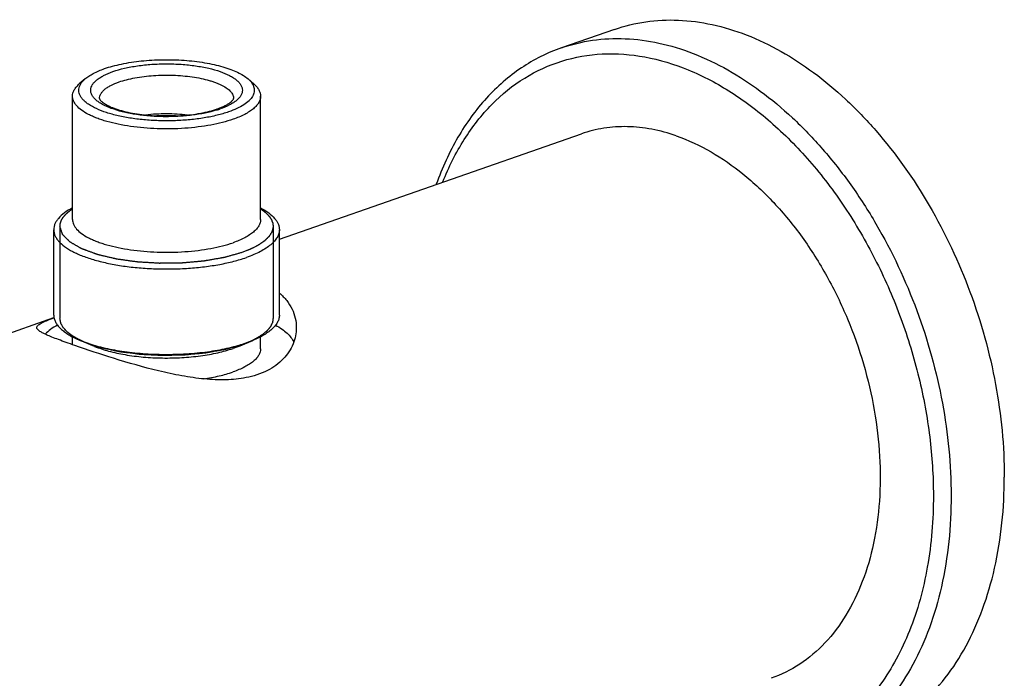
# Model space of a CAD drawing. Header units: millimetres. Extents: x 29 to 330, y 135 to 334.
# Tile 5 of 7: x 87 to 165, y 168 to 221. Entities that reach past the tile are written whole.
import ezdxf

# ---------------------------------------------------------------- set-up
doc = ezdxf.new("R2010")
doc.units = ezdxf.units.MM
doc.header["$LTSCALE"] = 32.67
doc.layers.get('0').update_dxf_attribs({"linetype": 'CONTINUOUS'})
doc.layers.add('ACHSEN', color=7, linetype='CONTINUOUS')

msp = doc.modelspace()

# ---------------------------------------------------------------- linework, layer by layer
at = {"color": 7, "linetype": 'Continuous'}
for p, q in [((91.802, 216.311), (91.338, 215.908)), ((104.798, 216.311), (105.262, 215.908)), ((89.8, 204.553), (89.8, 197.199)), ((106.8, 204.553), (106.8, 197.199))]:
    msp.add_line(p, q, dxfattribs=at)
at = {"color": 9, "linetype": 'Continuous'}
msp.add_line((103.65, 214.748), (103.65, 214.748), dxfattribs=at)
for centre, radius, start, end in [((99.883, 221.691), 8.232, 287.16852, 287.59756), ((100.07, 221.109), 7.621, 287.57662, 289.20947)]:
    msp.add_arc(centre, radius, start, end, dxfattribs=at)
at = {"color": 7, "linetype": 'Continuous'}
msp.add_arc((100.311, 219.764), 6.191, 289.20586, 291.21412, dxfattribs=at)
at = {"color": 9, "linetype": 'Continuous'}
for points, knots in [([(129.791, 218.785), (130.596, 219.066), (132.284, 219.475), (134.922, 219.597), (137.632, 219.233), (141.375, 218.083), (144.982, 215.998), (148.296, 213.219), (150.707, 210.708), (152.936, 207.867), (155.64, 203.667), (158.347, 197.896), (160.381, 190.571), (160.879, 185.535), (160.879, 183.063)], [0, 0, 0, 0, 0.047623, 0.096219, 0.146647, 0.199562, 0.314031, 0.375986, 0.440777, 0.50804, 0.577297, 0.719339, 0.861966, 1, 1, 1, 1]), ([(120.338, 208.087), (120.805, 209.267), (121.902, 211.479), (124.108, 214.322), (126.765, 216.48), (129.796, 217.87), (133.095, 218.439), (136.548, 218.176), (140.047, 217.105), (143.496, 215.269), (146.804, 212.728), (149.884, 209.556), (152.653, 205.841), (155.034, 201.688), (156.963, 197.213), (158.384, 192.54), (159.258, 187.803), (159.464, 184.626), (159.464, 183.063)], [0, 0, 0, 0, 0.058132, 0.112376, 0.163654, 0.213417, 0.263424, 0.315382, 0.370615, 0.429891, 0.493423, 0.560943, 0.631813, 0.705121, 0.779776, 0.854593, 0.928376, 1, 1, 1, 1]), ([(102.313, 213.826), (102.004, 213.73), (101.343, 213.567), (100.298, 213.4), (99.18, 213.305), (98.03, 213.284), (96.889, 213.34), (95.801, 213.469), (94.803, 213.668), (93.931, 213.927), (93.307, 214.198), (92.902, 214.444), (92.663, 214.629), (92.475, 214.821), (92.341, 215.021), (92.261, 215.227), (92.241, 215.437), (92.28, 215.646), (92.377, 215.85), (92.529, 216.048), (92.733, 216.238), (92.988, 216.42), (93.412, 216.661), (93.769, 216.807), (94.022, 216.895)], [0, 0, 0, 0, 0.07302, 0.153401, 0.238684, 0.326138, 0.412925, 0.496244, 0.573476, 0.642346, 0.701137, 0.726477, 0.749099, 0.769158, 0.786986, 0.803156, 0.818493, 0.83399, 0.850603, 0.869082, 0.889917, 0.91338, 0.939574, 1, 1, 1, 1]), ([(94.022, 216.895), (94.322, 217), (94.971, 217.181), (96.008, 217.37), (97.131, 217.487), (98.299, 217.526), (99.467, 217.487), (100.591, 217.37), (101.628, 217.181), (102.54, 216.926), (103.198, 216.657), (103.628, 216.41), (103.884, 216.224), (104.088, 216.029), (104.237, 215.827), (104.329, 215.618), (104.36, 215.404), (104.329, 215.19), (104.237, 214.981), (104.088, 214.778), (103.884, 214.584), (103.628, 214.398), (103.198, 214.151), (102.835, 214.002), (102.578, 213.913)], [0, 0, 0, 0, 0.070263, 0.148677, 0.232802, 0.319859, 0.406917, 0.491046, 0.569478, 0.639772, 0.70003, 0.726058, 0.749302, 0.769886, 0.788108, 0.804508, 0.819895, 0.835284, 0.851685, 0.86991, 0.890495, 0.913741, 0.939764, 1, 1, 1, 1]), ([(92.95, 214.748), (92.95, 214.809), (92.968, 214.937), (93.05, 215.122), (93.181, 215.301), (93.361, 215.473), (93.588, 215.638), (93.968, 215.856), (94.289, 215.987), (94.517, 216.067)], [0, 0, 0, 0, 0.085442, 0.176504, 0.277694, 0.391989, 0.521053, 0.665546, 1, 1, 1, 1]), ([(94.517, 216.067), (94.712, 216.135), (95.13, 216.258), (96.04, 216.457), (97.28, 216.605), (98.56, 216.626), (99.592, 216.564), (100.335, 216.48), (101.035, 216.358), (101.581, 216.226), (101.984, 216.102), (102.259, 216.005), (102.513, 215.9), (102.809, 215.758), (103.123, 215.57), (103.416, 215.316), (103.578, 215.079), (103.64, 214.888), (103.65, 214.794), (103.65, 214.748)], [0, 0, 0, 0, 0.063252, 0.132475, 0.283926, 0.443389, 0.522388, 0.598885, 0.671467, 0.738846, 0.770239, 0.799937, 0.827844, 0.853889, 0.90021, 0.939035, 0.971415, 0.985974, 1, 1, 1, 1]), ([(159.464, 183.063), (159.464, 181.157), (159.175, 177.479), (157.991, 173.108), (156.567, 170.038), (155.311, 168.021), (153.859, 166.264), (152.226, 164.79), (150.432, 163.618), (148.499, 162.764), (146.451, 162.239), (144.315, 162.05), (142.118, 162.198), (139.083, 162.853), (136.887, 163.825), (135.49, 164.63)], [0, 0, 0, 0, 0.150359, 0.289449, 0.354561, 0.416767, 0.476352, 0.53377, 0.589637, 0.6447, 0.699772, 0.755668, 0.813131, 0.872774, 1, 1, 1, 1]), ([(160.879, 183.063), (160.879, 180.625), (160.53, 177.03), (159.234, 172.56), (157.923, 169.607), (156.272, 167.032), (154.305, 164.884), (152.058, 163.208), (150.392, 162.426), (149.54, 162.129)], [0, 0, 0, 0, 0.288735, 0.423047, 0.550029, 0.669985, 0.783835, 0.893136, 1, 1, 1, 1])]:
    msp.add_open_spline(points, degree=3, knots=knots, dxfattribs=at)
at = {"color": 7, "linetype": 'Continuous'}
for points, knots in [([(129.791, 218.785), (129.23, 218.59), (128.129, 218.124), (126.571, 217.213), (125.119, 216.098), (123.316, 214.333), (121.382, 211.644), (120.277, 209.2), (119.816, 207.905)], [0, 0, 0, 0, 0.1168, 0.234493, 0.353936, 0.475908, 0.729667, 1, 1, 1, 1]), ([(93.35, 217.129), (93.563, 217.204), (94.013, 217.341), (94.989, 217.571), (96.32, 217.769), (97.992, 217.866), (99.682, 217.82), (101.053, 217.664), (102.077, 217.465), (102.771, 217.289), (103.398, 217.085), (103.948, 216.856), (104.414, 216.605), (104.682, 216.412), (104.798, 216.311)], [0, 0, 0, 0, 0.057368, 0.119448, 0.254672, 0.398926, 0.54459, 0.683932, 0.748969, 0.809815, 0.865784, 0.916327, 0.961092, 1, 1, 1, 1]), ([(91.802, 216.312), (91.895, 216.393), (92.107, 216.55), (92.614, 216.846), (93.044, 217.023), (93.35, 217.129)], [0, 0, 0, 0, 0.210891, 0.448046, 1, 1, 1, 1]), ([(103.249, 213.679), (102.949, 213.574), (102.305, 213.389), (101.279, 213.183), (100.167, 213.04), (99, 212.964), (97.814, 212.958), (96.642, 213.021), (95.517, 213.152), (94.473, 213.347), (93.539, 213.599), (92.74, 213.902), (92.18, 214.203), (91.826, 214.468), (91.621, 214.664), (91.463, 214.866), (91.355, 215.075), (91.299, 215.287), (91.296, 215.502), (91.348, 215.715), (91.451, 215.923), (91.604, 216.126), (91.732, 216.25), (91.802, 216.312)], [0, 0, 0, 0, 0.068407, 0.144014, 0.225072, 0.309574, 0.395374, 0.480274, 0.562112, 0.638851, 0.708683, 0.770143, 0.822286, 0.844813, 0.865072, 0.883279, 0.899806, 0.9152, 0.93017, 0.945496, 0.961896, 0.979935, 1, 1, 1, 1]), ([(104.798, 216.311), (104.913, 216.211), (105.11, 216.005), (105.267, 215.692), (105.305, 215.445), (105.294, 215.264), (105.246, 215.084), (105.159, 214.906), (105.036, 214.733), (104.815, 214.496), (104.444, 214.217), (103.893, 213.923), (103.476, 213.757), (103.249, 213.679)], [0, 0, 0, 0, 0.117784, 0.21731, 0.263442, 0.309178, 0.356246, 0.406208, 0.460324, 0.519509, 0.655111, 0.815412, 1, 1, 1, 1]), ([(90.8, 214.935), (90.8, 215.019), (90.824, 215.192), (90.931, 215.444), (91.105, 215.688), (91.254, 215.835), (91.338, 215.908)], [0, 0, 0, 0, 0.219381, 0.452393, 0.710097, 1, 1, 1, 1]), ([(105.262, 215.908), (105.345, 215.835), (105.494, 215.688), (105.668, 215.444), (105.775, 215.192), (105.8, 215.019), (105.8, 214.935)], [0, 0, 0, 0, 0.289883, 0.547587, 0.780609, 1, 1, 1, 1]), ([(103.603, 213.087), (103.328, 212.991), (102.744, 212.818), (101.815, 212.616), (100.812, 212.462), (99.388, 212.326), (97.933, 212.302), (96.488, 212.389), (95.446, 212.508), (94.465, 212.678), (93.699, 212.863), (93.135, 213.037), (92.749, 213.174), (92.448, 213.298), (92.223, 213.402), (91.925, 213.551), (91.538, 213.783), (91.181, 214.093), (90.98, 214.354), (90.877, 214.545), (90.814, 214.739), (90.8, 214.871), (90.8, 214.935)], [0, 0, 0, 0, 0.063266, 0.132495, 0.206514, 0.28399, 0.443421, 0.522404, 0.598884, 0.671449, 0.738812, 0.770196, 0.799886, 0.827787, 0.841044, 0.853828, 0.900136, 0.93895, 0.955867, 0.971421, 0.985976, 1, 1, 1, 1]), ([(92.95, 214.748), (92.95, 214.735), (92.961, 214.705), (92.992, 214.651), (93.05, 214.579), (93.142, 214.49), (93.269, 214.389), (93.433, 214.283), (93.711, 214.13), (94.136, 213.95), (94.726, 213.762), (95.404, 213.602), (96.424, 213.429), (97.783, 213.32), (99.422, 213.35), (100.745, 213.508), (101.708, 213.718), (102.144, 213.847), (102.347, 213.918)], [0, 0, 0, 0, 0.003828, 0.009703, 0.019019, 0.032072, 0.048735, 0.068707, 0.091739, 0.146015, 0.209793, 0.281406, 0.359211, 0.526641, 0.698441, 0.860714, 0.934064, 1, 1, 1, 1]), ([(102.551, 213.993), (102.743, 214.068), (103.009, 214.186), (103.311, 214.374), (103.491, 214.515), (103.603, 214.636), (103.65, 214.728), (103.65, 214.748)], [0, 0, 0, 0, 0.454937, 0.636308, 0.782405, 0.956976, 1, 1, 1, 1]), ([(105.8, 214.935), (105.8, 214.849), (105.774, 214.67), (105.66, 214.411), (105.475, 214.16), (105.223, 213.919), (104.905, 213.688), (104.372, 213.382), (103.922, 213.198), (103.603, 213.087)], [0, 0, 0, 0, 0.085428, 0.176476, 0.277646, 0.391929, 0.520972, 0.665468, 1, 1, 1, 1]), ([(99.972, 213.426), (99.418, 213.49), (98.301, 213.549), (97.185, 213.49), (96.63, 213.427)], [0, 0, 0, 0, 0.499977, 1, 1, 1, 1]), ([(97.365, 213.367), (97.401, 213.369), (97.456, 213.372), (97.529, 213.376), (97.575, 213.379), (97.612, 213.381), (97.635, 213.382), (97.653, 213.383), (97.672, 213.384), (97.706, 213.385), (97.755, 213.387), (97.814, 213.389), (97.872, 213.391), (97.921, 213.392), (97.96, 213.394), (98, 213.394), (98.068, 213.395), (98.147, 213.396), (98.225, 213.397), (98.284, 213.398), (98.343, 213.397), (98.421, 213.396), (98.5, 213.396), (98.569, 213.395), (98.608, 213.394), (98.666, 213.392), (98.735, 213.39), (98.813, 213.388), (98.862, 213.386), (98.896, 213.385), (98.916, 213.384), (98.936, 213.383), (98.962, 213.382), (99.022, 213.379), (99.114, 213.374), (99.195, 213.369), (99.235, 213.367)], [0, 0, 0, 0, 0.0625, 0.09375, 0.125, 0.140625, 0.15625, 0.164062, 0.171875, 0.1875, 0.21875, 0.25, 0.28125, 0.3125, 0.328125, 0.34375, 0.375, 0.4375, 0.46875, 0.5, 0.53125, 0.5625, 0.625, 0.65625, 0.671875, 0.6875, 0.75, 0.78125, 0.8125, 0.828125, 0.835938, 0.84375, 0.859375, 0.875, 0.9375, 1, 1, 1, 1]), ([(89.8, 204.522), (89.803, 204.551), (89.806, 204.596), (89.811, 204.648), (89.813, 204.678), (89.815, 204.7), (89.817, 204.722), (89.819, 204.739), (89.82, 204.75), (89.82, 204.755), (89.82, 204.758), (89.821, 204.762), (89.824, 204.769), (89.827, 204.779), (89.832, 204.794), (89.838, 204.813), (89.848, 204.844), (89.86, 204.883), (89.872, 204.921), (89.882, 204.952), (89.889, 204.971), (89.894, 204.987), (89.897, 204.996), (89.899, 205.003), (89.9, 205.007), (89.903, 205.011), (89.905, 205.016), (89.912, 205.027), (89.921, 205.044), (89.934, 205.067), (89.947, 205.09), (89.965, 205.12), (89.982, 205.151), (89.999, 205.181), (90.01, 205.2), (90.019, 205.215), (90.025, 205.227), (90.03, 205.236), (90.035, 205.244), (90.038, 205.249), (90.043, 205.255), (90.049, 205.262), (90.056, 205.272), (90.066, 205.283), (90.078, 205.298), (90.093, 205.317), (90.118, 205.346), (90.142, 205.376), (90.167, 205.406), (90.185, 205.428), (90.204, 205.451), (90.217, 205.467), (90.227, 205.479), (90.23, 205.483), (90.233, 205.487), (90.237, 205.491), (90.244, 205.497), (90.254, 205.506), (90.27, 205.521), (90.29, 205.539), (90.321, 205.568), (90.361, 205.604), (90.4, 205.64), (90.432, 205.669), (90.452, 205.687), (90.467, 205.702), (90.477, 205.711), (90.484, 205.717), (90.488, 205.721), (90.493, 205.724), (90.499, 205.729), (90.514, 205.739), (90.536, 205.755), (90.565, 205.777), (90.594, 205.798), (90.633, 205.826), (90.702, 205.876), (90.76, 205.918), (90.799, 205.947)], [0, 0, 0, 0, 0.0625, 0.09375, 0.109375, 0.125, 0.140625, 0.15625, 0.160156, 0.164062, 0.166016, 0.167969, 0.171875, 0.179688, 0.1875, 0.203125, 0.21875, 0.25, 0.28125, 0.296875, 0.3125, 0.320312, 0.328125, 0.332031, 0.333984, 0.335938, 0.339844, 0.34375, 0.359375, 0.375, 0.390625, 0.40625, 0.4375, 0.453125, 0.46875, 0.476562, 0.484375, 0.492188, 0.496094, 0.5, 0.503906, 0.507812, 0.515625, 0.523438, 0.53125, 0.546875, 0.5625, 0.59375, 0.609375, 0.625, 0.640625, 0.65625, 0.660156, 0.664062, 0.666016, 0.667969, 0.671875, 0.679688, 0.6875, 0.703125, 0.71875, 0.75, 0.78125, 0.796875, 0.8125, 0.820312, 0.828125, 0.832031, 0.833984, 0.835938, 0.839844, 0.84375, 0.859375, 0.875, 0.890625, 0.90625, 0.9375, 1, 1, 1, 1]), ([(105.801, 205.946), (105.837, 205.92), (105.89, 205.882), (105.961, 205.831), (106.006, 205.799), (106.041, 205.773), (106.064, 205.757), (106.079, 205.746), (106.088, 205.74), (106.095, 205.733), (106.105, 205.724), (106.121, 205.71), (106.14, 205.693), (106.171, 205.665), (106.21, 205.63), (106.249, 205.596), (106.28, 205.568), (106.299, 205.551), (106.315, 205.537), (106.324, 205.528), (106.332, 205.522), (106.337, 205.516), (106.342, 205.511), (106.351, 205.5), (106.365, 205.484), (106.383, 205.463), (106.402, 205.441), (106.426, 205.413), (106.451, 205.385), (106.476, 205.356), (106.494, 205.335), (106.509, 205.317), (106.52, 205.304), (106.526, 205.297), (106.531, 205.292), (106.534, 205.287), (106.539, 205.279), (106.547, 205.267), (106.558, 205.248), (106.571, 205.227), (106.589, 205.198), (106.607, 205.169), (106.625, 205.139), (106.639, 205.118), (106.652, 205.096), (106.662, 205.08), (106.669, 205.069), (106.672, 205.064), (106.674, 205.06), (106.676, 205.057), (106.678, 205.05), (106.681, 205.041), (106.687, 205.026), (106.694, 205.008), (106.705, 204.979), (106.719, 204.942), (106.733, 204.905), (106.744, 204.875), (106.751, 204.857), (106.757, 204.842), (106.761, 204.833), (106.763, 204.827), (106.764, 204.823), (106.765, 204.819), (106.765, 204.814), (106.767, 204.803), (106.77, 204.786), (106.773, 204.764), (106.776, 204.741), (106.781, 204.711), (106.788, 204.659), (106.795, 204.614), (106.799, 204.584)], [0, 0, 0, 0, 0.0625, 0.09375, 0.125, 0.140625, 0.15625, 0.164062, 0.167969, 0.171875, 0.179688, 0.1875, 0.203125, 0.21875, 0.25, 0.28125, 0.296875, 0.3125, 0.320312, 0.328125, 0.332031, 0.335938, 0.339844, 0.34375, 0.359375, 0.375, 0.390625, 0.40625, 0.4375, 0.453125, 0.46875, 0.484375, 0.492188, 0.496094, 0.5, 0.503906, 0.507812, 0.515625, 0.53125, 0.546875, 0.5625, 0.59375, 0.609375, 0.625, 0.640625, 0.65625, 0.660156, 0.664062, 0.666016, 0.667969, 0.671875, 0.679688, 0.6875, 0.703125, 0.71875, 0.75, 0.78125, 0.796875, 0.8125, 0.820312, 0.828125, 0.832031, 0.833984, 0.835938, 0.839844, 0.84375, 0.859375, 0.875, 0.890625, 0.90625, 0.9375, 1, 1, 1, 1]), ([(104.31, 202.458), (104.23, 202.435), (104.068, 202.39), (103.827, 202.322), (103.585, 202.254), (103.384, 202.197), (103.223, 202.152), (103.122, 202.124), (103.052, 202.104), (103.011, 202.092), (102.981, 202.084), (102.956, 202.077), (102.936, 202.071), (102.923, 202.068), (102.913, 202.065), (102.906, 202.062), (102.897, 202.061), (102.886, 202.059), (102.871, 202.056), (102.848, 202.052), (102.819, 202.047), (102.773, 202.039), (102.715, 202.029), (102.646, 202.017), (102.553, 202.001), (102.438, 201.98), (102.299, 201.956), (102.16, 201.932), (102.022, 201.908), (101.883, 201.883), (101.744, 201.859), (101.629, 201.839), (101.536, 201.822), (101.467, 201.81), (101.409, 201.8), (101.363, 201.792), (101.334, 201.787), (101.314, 201.783), (101.302, 201.781), (101.291, 201.779), (101.275, 201.778), (101.25, 201.776), (101.219, 201.773), (101.169, 201.768), (101.106, 201.763), (101.006, 201.754), (100.88, 201.742), (100.73, 201.729), (100.58, 201.715), (100.43, 201.702), (100.279, 201.688), (100.129, 201.675), (99.979, 201.661), (99.853, 201.65), (99.753, 201.641), (99.678, 201.634), (99.615, 201.628), (99.572, 201.625), (99.547, 201.622), (99.527, 201.621), (99.508, 201.621), (99.482, 201.621), (99.437, 201.62), (99.372, 201.619), (99.295, 201.618), (99.191, 201.617), (99.062, 201.615), (98.907, 201.613), (98.752, 201.611), (98.597, 201.608), (98.441, 201.606), (98.286, 201.604), (98.131, 201.602), (98.002, 201.6), (97.911, 201.599), (97.86, 201.598), (97.821, 201.598), (97.789, 201.597), (97.763, 201.597), (97.737, 201.596), (97.705, 201.598), (97.654, 201.601), (97.59, 201.605), (97.488, 201.611), (97.361, 201.619), (97.157, 201.632), (96.953, 201.644), (96.749, 201.656), (96.596, 201.666), (96.443, 201.675), (96.316, 201.683), (96.214, 201.689), (96.138, 201.694), (96.074, 201.698), (96.023, 201.701), (95.991, 201.703), (95.969, 201.704), (95.956, 201.705), (95.944, 201.707), (95.929, 201.709), (95.905, 201.712), (95.875, 201.716), (95.803, 201.726), (95.695, 201.742), (95.551, 201.762), (95.36, 201.789), (95.12, 201.823), (94.88, 201.857), (94.688, 201.884), (94.545, 201.905), (94.437, 201.92), (94.365, 201.93), (94.335, 201.934), (94.311, 201.938), (94.296, 201.94), (94.284, 201.941), (94.273, 201.944), (94.254, 201.948), (94.228, 201.955), (94.185, 201.965), (94.131, 201.978), (94.067, 201.993), (93.982, 202.013), (93.875, 202.039), (93.747, 202.069), (93.618, 202.1), (93.49, 202.13), (93.362, 202.161), (93.234, 202.191), (93.127, 202.216), (93.041, 202.237), (92.977, 202.252), (92.924, 202.265), (92.881, 202.275), (92.849, 202.283), (92.822, 202.289), (92.804, 202.293), (92.793, 202.296), (92.786, 202.298), (92.779, 202.301), (92.77, 202.304), (92.755, 202.31), (92.732, 202.318), (92.706, 202.328), (92.67, 202.341), (92.626, 202.357), (92.572, 202.377), (92.501, 202.403), (92.412, 202.436), (92.305, 202.475), (92.198, 202.514), (92.091, 202.553), (91.984, 202.593), (91.895, 202.625), (91.824, 202.651), (91.771, 202.671), (91.717, 202.691), (91.673, 202.707), (91.637, 202.72), (91.61, 202.73), (91.588, 202.738), (91.57, 202.745), (91.559, 202.749), (91.551, 202.752), (91.547, 202.753), (91.544, 202.755), (91.539, 202.758), (91.533, 202.761), (91.524, 202.766), (91.504, 202.778), (91.474, 202.795), (91.434, 202.818), (91.38, 202.849), (91.313, 202.888), (91.232, 202.934), (91.151, 202.98), (91.071, 203.026), (90.99, 203.073), (90.909, 203.119), (90.829, 203.165), (90.761, 203.204), (90.714, 203.231), (90.687, 203.246), (90.667, 203.258), (90.647, 203.269), (90.63, 203.279), (90.617, 203.286), (90.608, 203.291), (90.604, 203.296), (90.6, 203.3), (90.595, 203.305), (90.588, 203.312), (90.58, 203.32), (90.565, 203.335), (90.544, 203.356), (90.519, 203.382), (90.493, 203.407), (90.468, 203.433), (90.434, 203.467), (90.392, 203.51), (90.341, 203.561), (90.29, 203.612), (90.239, 203.663), (90.188, 203.714), (90.146, 203.757), (90.112, 203.791), (90.087, 203.816), (90.066, 203.838), (90.049, 203.855), (90.038, 203.866), (90.03, 203.874), (90.024, 203.879), (90.02, 203.884), (90.017, 203.886), (90.017, 203.889), (90.016, 203.891), (90.015, 203.895), (90.013, 203.901), (90.01, 203.91), (90.006, 203.921), (90.001, 203.935), (89.995, 203.953), (89.987, 203.976), (89.978, 204.003), (89.965, 204.039), (89.943, 204.103), (89.912, 204.194), (89.875, 204.303), (89.838, 204.412), (89.813, 204.485), (89.8, 204.522)], [0, 0, 0, 0, 0.015625, 0.03125, 0.046875, 0.0625, 0.070312, 0.078125, 0.082031, 0.083984, 0.085938, 0.087891, 0.088867, 0.089844, 0.090332, 0.09082, 0.091309, 0.091797, 0.092773, 0.09375, 0.095703, 0.097656, 0.101562, 0.105469, 0.109375, 0.117188, 0.125, 0.132812, 0.140625, 0.148438, 0.15625, 0.164062, 0.167969, 0.171875, 0.175781, 0.177734, 0.179688, 0.180664, 0.181152, 0.181641, 0.182617, 0.183594, 0.185547, 0.1875, 0.191406, 0.195312, 0.203125, 0.210938, 0.21875, 0.226562, 0.234375, 0.242188, 0.25, 0.257812, 0.261719, 0.265625, 0.269531, 0.271484, 0.272461, 0.273438, 0.274414, 0.275391, 0.277344, 0.28125, 0.285156, 0.289062, 0.296875, 0.304688, 0.3125, 0.320312, 0.328125, 0.335938, 0.34375, 0.351562, 0.355469, 0.357422, 0.359375, 0.361328, 0.362305, 0.363281, 0.365234, 0.367188, 0.371094, 0.375, 0.382812, 0.390625, 0.40625, 0.414062, 0.421875, 0.429688, 0.4375, 0.441406, 0.445312, 0.449219, 0.451172, 0.453125, 0.454102, 0.45459, 0.455078, 0.456055, 0.457031, 0.458984, 0.460938, 0.46875, 0.476562, 0.484375, 0.5, 0.515625, 0.523438, 0.53125, 0.539062, 0.541016, 0.542969, 0.543945, 0.544922, 0.54541, 0.545898, 0.546875, 0.548828, 0.550781, 0.554688, 0.558594, 0.5625, 0.570312, 0.578125, 0.585938, 0.59375, 0.601562, 0.609375, 0.617188, 0.621094, 0.625, 0.628906, 0.630859, 0.632812, 0.634766, 0.635742, 0.63623, 0.636719, 0.637207, 0.637695, 0.638672, 0.640625, 0.642578, 0.644531, 0.648438, 0.652344, 0.65625, 0.664062, 0.671875, 0.679688, 0.6875, 0.695312, 0.703125, 0.707031, 0.710938, 0.714844, 0.71875, 0.720703, 0.722656, 0.724609, 0.725586, 0.726562, 0.727051, 0.727295, 0.727539, 0.728027, 0.728516, 0.729492, 0.730469, 0.734375, 0.738281, 0.742188, 0.75, 0.757812, 0.765625, 0.773438, 0.78125, 0.789062, 0.796875, 0.804688, 0.808594, 0.810547, 0.8125, 0.814453, 0.816406, 0.817383, 0.818359, 0.818848, 0.819336, 0.820312, 0.821289, 0.822266, 0.824219, 0.828125, 0.832031, 0.835938, 0.839844, 0.84375, 0.851562, 0.859375, 0.867188, 0.875, 0.882812, 0.890625, 0.894531, 0.898438, 0.902344, 0.904297, 0.90625, 0.907227, 0.908203, 0.908691, 0.90918, 0.909424, 0.909668, 0.910156, 0.911133, 0.912109, 0.914062, 0.916016, 0.917969, 0.921875, 0.925781, 0.929688, 0.9375, 0.953125, 0.96875, 0.984375, 1, 1, 1, 1]), ([(106.796, 204.46), (106.789, 204.437), (106.777, 204.39), (106.758, 204.321), (106.742, 204.263), (106.73, 204.217), (106.72, 204.182), (106.712, 204.153), (106.706, 204.13), (106.702, 204.115), (106.699, 204.104), (106.697, 204.096), (106.696, 204.091), (106.695, 204.089), (106.693, 204.086), (106.691, 204.082), (106.685, 204.074), (106.677, 204.061), (106.666, 204.044), (106.655, 204.027), (106.64, 204.004), (106.615, 203.964), (106.579, 203.908), (106.542, 203.851), (106.517, 203.811), (106.502, 203.789), (106.491, 203.772), (106.48, 203.754), (106.472, 203.742), (106.467, 203.733), (106.464, 203.73), (106.463, 203.727), (106.46, 203.724), (106.455, 203.719), (106.448, 203.712), (106.437, 203.702), (106.423, 203.688), (106.4, 203.666), (106.372, 203.639), (106.338, 203.606), (106.304, 203.573), (106.27, 203.54), (106.236, 203.507), (106.202, 203.474), (106.174, 203.447), (106.151, 203.425), (106.137, 203.412), (106.126, 203.401), (106.118, 203.392), (106.11, 203.386), (106.106, 203.381), (106.103, 203.378), (106.101, 203.376), (106.098, 203.374), (106.094, 203.371), (106.087, 203.367), (106.078, 203.36), (106.067, 203.353), (106.051, 203.342), (106.032, 203.329), (106.002, 203.309), (105.964, 203.283), (105.919, 203.252), (105.873, 203.221), (105.828, 203.19), (105.783, 203.158), (105.737, 203.127), (105.699, 203.101), (105.669, 203.081), (105.65, 203.068), (105.635, 203.057), (105.625, 203.051), (105.619, 203.046), (105.615, 203.044), (105.61, 203.042), (105.604, 203.038), (105.59, 203.031), (105.569, 203.02), (105.541, 203.006), (105.513, 202.992), (105.475, 202.972), (105.41, 202.939), (105.316, 202.891), (105.222, 202.843), (105.157, 202.809), (105.119, 202.79), (105.091, 202.775), (105.063, 202.761), (105.042, 202.75), (105.028, 202.743), (105.022, 202.74), (105.017, 202.737), (105.012, 202.735), (105.002, 202.731), (104.988, 202.726), (104.966, 202.717), (104.939, 202.706), (104.895, 202.689), (104.84, 202.667), (104.773, 202.641), (104.685, 202.606), (104.531, 202.545), (104.398, 202.493), (104.31, 202.458)], [0, 0, 0, 0, 0.03125, 0.0625, 0.09375, 0.109375, 0.125, 0.140625, 0.148438, 0.15625, 0.160156, 0.164062, 0.166016, 0.166992, 0.167969, 0.169922, 0.171875, 0.179688, 0.1875, 0.195312, 0.203125, 0.21875, 0.25, 0.28125, 0.296875, 0.304688, 0.3125, 0.320312, 0.328125, 0.330078, 0.332031, 0.333008, 0.333984, 0.335938, 0.339844, 0.34375, 0.351562, 0.359375, 0.375, 0.390625, 0.40625, 0.421875, 0.4375, 0.453125, 0.46875, 0.476562, 0.484375, 0.488281, 0.492188, 0.496094, 0.498047, 0.499023, 0.5, 0.500977, 0.501953, 0.503906, 0.507812, 0.511719, 0.515625, 0.523438, 0.53125, 0.546875, 0.5625, 0.578125, 0.59375, 0.609375, 0.625, 0.640625, 0.648438, 0.65625, 0.660156, 0.664062, 0.666016, 0.666992, 0.667969, 0.669922, 0.671875, 0.679688, 0.6875, 0.695312, 0.703125, 0.71875, 0.75, 0.78125, 0.796875, 0.804688, 0.8125, 0.820312, 0.828125, 0.830078, 0.832031, 0.833008, 0.833984, 0.835938, 0.839844, 0.84375, 0.851562, 0.859375, 0.875, 0.890625, 0.90625, 0.9375, 1, 1, 1, 1]), ([(106.799, 204.584), (106.799, 204.582), (106.799, 204.58), (106.799, 204.577), (106.799, 204.574), (106.8, 204.573), (106.8, 204.57), (106.8, 204.567), (106.8, 204.562), (106.8, 204.555), (106.8, 204.545), (106.8, 204.532), (106.799, 204.519), (106.799, 204.509), (106.798, 204.502), (106.798, 204.497), (106.798, 204.494), (106.798, 204.491), (106.798, 204.488), (106.797, 204.481), (106.796, 204.471), (106.796, 204.464), (106.796, 204.46)], [0, 0, 0, 0, 0.0625, 0.125, 0.15625, 0.171875, 0.1875, 0.21875, 0.25, 0.3125, 0.375, 0.5, 0.625, 0.6875, 0.75, 0.78125, 0.8125, 0.828125, 0.84375, 0.875, 0.9375, 1, 1, 1, 1]), ([(91.798, 195.291), (91.727, 195.324), (91.62, 195.374), (91.495, 195.431), (91.424, 195.465), (91.371, 195.489), (91.326, 195.51), (91.291, 195.527), (91.268, 195.537), (91.25, 195.545), (91.239, 195.55), (91.23, 195.554), (91.222, 195.559), (91.209, 195.567), (91.19, 195.578), (91.159, 195.597), (91.12, 195.62), (91.058, 195.657), (90.981, 195.703), (90.903, 195.749), (90.849, 195.781), (90.818, 195.799), (90.795, 195.813), (90.772, 195.827), (90.754, 195.837), (90.743, 195.844), (90.737, 195.847), (90.731, 195.851), (90.725, 195.856), (90.718, 195.862), (90.705, 195.872), (90.69, 195.884), (90.665, 195.903), (90.634, 195.928), (90.597, 195.957), (90.56, 195.986), (90.523, 196.015), (90.486, 196.045), (90.449, 196.074), (90.418, 196.098), (90.394, 196.118), (90.375, 196.133), (90.36, 196.145), (90.349, 196.153), (90.343, 196.158), (90.338, 196.162), (90.335, 196.166), (90.33, 196.171), (90.322, 196.18), (90.311, 196.192), (90.297, 196.208), (90.279, 196.228), (90.257, 196.253), (90.23, 196.284), (90.202, 196.315), (90.175, 196.345), (90.148, 196.376), (90.121, 196.406), (90.098, 196.432), (90.08, 196.452), (90.069, 196.465), (90.06, 196.475), (90.054, 196.481), (90.05, 196.486), (90.048, 196.488), (90.047, 196.491), (90.045, 196.494), (90.041, 196.502), (90.035, 196.514), (90.026, 196.53), (90.018, 196.545), (90.006, 196.566), (89.987, 196.603), (89.959, 196.655), (89.931, 196.708), (89.911, 196.744), (89.9, 196.765), (89.891, 196.781), (89.883, 196.797), (89.876, 196.809), (89.872, 196.816), (89.87, 196.82), (89.869, 196.822), (89.868, 196.825), (89.867, 196.83), (89.866, 196.836), (89.864, 196.847), (89.861, 196.861), (89.857, 196.882), (89.852, 196.909), (89.845, 196.942), (89.837, 196.985), (89.822, 197.06), (89.809, 197.125), (89.8, 197.168)], [0, 0, 0, 0, 0.0625, 0.09375, 0.109375, 0.125, 0.140625, 0.148438, 0.15625, 0.160156, 0.164062, 0.166016, 0.167969, 0.171875, 0.179688, 0.1875, 0.203125, 0.21875, 0.25, 0.28125, 0.296875, 0.304688, 0.3125, 0.320312, 0.328125, 0.330078, 0.332031, 0.333984, 0.335938, 0.339844, 0.34375, 0.351562, 0.359375, 0.375, 0.390625, 0.40625, 0.421875, 0.4375, 0.453125, 0.46875, 0.476562, 0.484375, 0.492188, 0.496094, 0.498047, 0.5, 0.501953, 0.503906, 0.507812, 0.515625, 0.523438, 0.53125, 0.546875, 0.5625, 0.578125, 0.59375, 0.609375, 0.625, 0.640625, 0.648438, 0.65625, 0.660156, 0.664062, 0.666016, 0.666992, 0.667969, 0.669922, 0.671875, 0.679688, 0.6875, 0.695312, 0.703125, 0.71875, 0.75, 0.78125, 0.796875, 0.804688, 0.8125, 0.820312, 0.828125, 0.830078, 0.832031, 0.833008, 0.833984, 0.835938, 0.839844, 0.84375, 0.851562, 0.859375, 0.875, 0.890625, 0.90625, 0.9375, 1, 1, 1, 1]), ([(106.799, 197.23), (106.793, 197.188), (106.785, 197.124), (106.775, 197.049), (106.769, 197.007), (106.765, 196.975), (106.761, 196.948), (106.758, 196.927), (106.756, 196.914), (106.755, 196.903), (106.754, 196.896), (106.753, 196.892), (106.753, 196.889), (106.751, 196.886), (106.75, 196.883), (106.746, 196.875), (106.74, 196.863), (106.733, 196.846), (106.725, 196.83), (106.715, 196.809), (106.697, 196.771), (106.671, 196.716), (106.645, 196.662), (106.627, 196.624), (106.617, 196.603), (106.609, 196.586), (106.601, 196.57), (106.596, 196.558), (106.592, 196.55), (106.59, 196.546), (106.589, 196.544), (106.587, 196.541), (106.583, 196.536), (106.577, 196.53), (106.569, 196.519), (106.558, 196.506), (106.54, 196.485), (106.518, 196.459), (106.492, 196.427), (106.465, 196.395), (106.439, 196.364), (106.413, 196.332), (106.386, 196.3), (106.364, 196.274), (106.347, 196.253), (106.336, 196.24), (106.327, 196.229), (106.32, 196.221), (106.315, 196.215), (106.31, 196.21), (106.308, 196.206), (106.302, 196.202), (106.296, 196.197), (106.289, 196.19), (106.279, 196.183), (106.267, 196.173), (106.252, 196.16), (106.227, 196.14), (106.196, 196.115), (106.159, 196.084), (106.123, 196.054), (106.086, 196.024), (106.049, 195.993), (106.012, 195.963), (105.981, 195.938), (105.956, 195.917), (105.941, 195.905), (105.929, 195.895), (105.921, 195.888), (105.916, 195.884), (105.912, 195.881), (105.908, 195.879), (105.903, 195.876), (105.892, 195.869), (105.874, 195.858), (105.851, 195.844), (105.827, 195.83), (105.796, 195.811), (105.741, 195.777), (105.663, 195.73), (105.584, 195.682), (105.53, 195.649), (105.498, 195.63), (105.475, 195.615), (105.451, 195.601), (105.434, 195.59), (105.422, 195.583), (105.417, 195.58), (105.413, 195.578), (105.409, 195.575), (105.4, 195.572), (105.388, 195.566), (105.369, 195.557), (105.345, 195.546), (105.307, 195.528), (105.259, 195.506), (105.202, 195.479), (105.126, 195.443), (104.992, 195.38), (104.878, 195.327), (104.801, 195.291)], [0, 0, 0, 0, 0.0625, 0.09375, 0.109375, 0.125, 0.140625, 0.148438, 0.15625, 0.160156, 0.164062, 0.166016, 0.166992, 0.167969, 0.169922, 0.171875, 0.179688, 0.1875, 0.195312, 0.203125, 0.21875, 0.25, 0.28125, 0.296875, 0.304688, 0.3125, 0.320312, 0.328125, 0.330078, 0.332031, 0.333008, 0.333984, 0.335938, 0.339844, 0.34375, 0.351562, 0.359375, 0.375, 0.390625, 0.40625, 0.421875, 0.4375, 0.453125, 0.46875, 0.476562, 0.484375, 0.488281, 0.492188, 0.496094, 0.498047, 0.5, 0.501953, 0.503906, 0.507812, 0.511719, 0.515625, 0.523438, 0.53125, 0.546875, 0.5625, 0.578125, 0.59375, 0.609375, 0.625, 0.640625, 0.648438, 0.65625, 0.660156, 0.664062, 0.666016, 0.666992, 0.667969, 0.669922, 0.671875, 0.679688, 0.6875, 0.695312, 0.703125, 0.71875, 0.75, 0.78125, 0.796875, 0.804688, 0.8125, 0.820312, 0.828125, 0.830078, 0.832031, 0.833008, 0.833984, 0.835938, 0.839844, 0.84375, 0.851562, 0.859375, 0.875, 0.890625, 0.90625, 0.9375, 1, 1, 1, 1]), ([(104.31, 195.104), (104.197, 195.072), (104.028, 195.024), (103.802, 194.96), (103.632, 194.912), (103.491, 194.872), (103.378, 194.84), (103.293, 194.816), (103.208, 194.792), (103.138, 194.772), (103.081, 194.756), (103.046, 194.746), (103.018, 194.738), (102.996, 194.732), (102.979, 194.727), (102.966, 194.724), (102.959, 194.722), (102.954, 194.72), (102.948, 194.719), (102.94, 194.718), (102.926, 194.715), (102.905, 194.712), (102.881, 194.707), (102.849, 194.701), (102.808, 194.694), (102.744, 194.682), (102.663, 194.668), (102.566, 194.65), (102.469, 194.633), (102.339, 194.61), (102.178, 194.581), (102.016, 194.551), (101.886, 194.528), (101.789, 194.511), (101.692, 194.493), (101.611, 194.479), (101.547, 194.467), (101.506, 194.46), (101.474, 194.454), (101.45, 194.45), (101.429, 194.446), (101.415, 194.443), (101.407, 194.442), (101.401, 194.441), (101.395, 194.44), (101.386, 194.439), (101.37, 194.438), (101.349, 194.436), (101.322, 194.433), (101.287, 194.43), (101.243, 194.426), (101.173, 194.419), (101.085, 194.41), (100.98, 194.4), (100.875, 194.39), (100.735, 194.376), (100.559, 194.359), (100.349, 194.339), (100.173, 194.322), (100.033, 194.309), (99.945, 194.3), (99.875, 194.293), (99.822, 194.288), (99.779, 194.284), (99.748, 194.281), (99.73, 194.279), (99.717, 194.278), (99.703, 194.278), (99.685, 194.277), (99.653, 194.277), (99.606, 194.276), (99.551, 194.274), (99.477, 194.273), (99.385, 194.271), (99.237, 194.268), (99.052, 194.264), (98.83, 194.259), (98.609, 194.254), (98.424, 194.25), (98.276, 194.246), (98.184, 194.244), (98.11, 194.243), (98.055, 194.242), (98.008, 194.241), (97.976, 194.24), (97.958, 194.24), (97.944, 194.239), (97.93, 194.24), (97.912, 194.241), (97.881, 194.242), (97.836, 194.245), (97.782, 194.247), (97.71, 194.251), (97.62, 194.256), (97.475, 194.263), (97.295, 194.272), (97.079, 194.283), (96.863, 194.294), (96.683, 194.303), (96.539, 194.311), (96.449, 194.315), (96.377, 194.319), (96.323, 194.322), (96.278, 194.324), (96.246, 194.325), (96.228, 194.327), (96.214, 194.327), (96.202, 194.329), (96.185, 194.331), (96.155, 194.335), (96.112, 194.34), (96.061, 194.347), (95.992, 194.355), (95.907, 194.366), (95.77, 194.384), (95.599, 194.406), (95.394, 194.432), (95.223, 194.454), (95.086, 194.471), (94.984, 194.484), (94.881, 194.497), (94.796, 194.508), (94.727, 194.517), (94.685, 194.522), (94.65, 194.527), (94.625, 194.53), (94.603, 194.533), (94.588, 194.535), (94.58, 194.536), (94.573, 194.536), (94.568, 194.538), (94.56, 194.539), (94.546, 194.542), (94.526, 194.547), (94.503, 194.552), (94.472, 194.559), (94.432, 194.567), (94.369, 194.581), (94.291, 194.598), (94.197, 194.619), (94.103, 194.639), (93.977, 194.666), (93.82, 194.701), (93.663, 194.735), (93.538, 194.762), (93.443, 194.783), (93.349, 194.803), (93.271, 194.82), (93.208, 194.834), (93.169, 194.842), (93.137, 194.849), (93.114, 194.854), (93.094, 194.859), (93.08, 194.862), (93.073, 194.863), (93.066, 194.865), (93.062, 194.866), (93.055, 194.869), (93.043, 194.872), (93.027, 194.878), (93.007, 194.885), (92.981, 194.894), (92.948, 194.905), (92.895, 194.922), (92.829, 194.945), (92.749, 194.971), (92.67, 194.998), (92.564, 195.033), (92.432, 195.078), (92.274, 195.131), (92.062, 195.202), (91.904, 195.255), (91.798, 195.291)], [0, 0, 0, 0, 0.03125, 0.046875, 0.0625, 0.078125, 0.085938, 0.09375, 0.101562, 0.109375, 0.113281, 0.117188, 0.119141, 0.121094, 0.123047, 0.124023, 0.124512, 0.125, 0.125488, 0.125977, 0.126953, 0.128906, 0.130859, 0.132812, 0.136719, 0.140625, 0.148438, 0.15625, 0.164062, 0.171875, 0.1875, 0.203125, 0.210938, 0.21875, 0.226562, 0.234375, 0.238281, 0.242188, 0.244141, 0.246094, 0.248047, 0.249023, 0.249512, 0.25, 0.250488, 0.250977, 0.251953, 0.253906, 0.255859, 0.257812, 0.261719, 0.265625, 0.273438, 0.28125, 0.289062, 0.296875, 0.3125, 0.328125, 0.34375, 0.351562, 0.359375, 0.363281, 0.367188, 0.371094, 0.373047, 0.374023, 0.375, 0.375977, 0.376953, 0.378906, 0.382812, 0.386719, 0.390625, 0.398438, 0.40625, 0.421875, 0.4375, 0.453125, 0.46875, 0.476562, 0.484375, 0.488281, 0.492188, 0.496094, 0.498047, 0.499023, 0.5, 0.500977, 0.501953, 0.503906, 0.507812, 0.511719, 0.515625, 0.523438, 0.53125, 0.546875, 0.5625, 0.578125, 0.59375, 0.601562, 0.609375, 0.613281, 0.617188, 0.621094, 0.623047, 0.624023, 0.625, 0.625977, 0.626953, 0.628906, 0.632812, 0.636719, 0.640625, 0.648438, 0.65625, 0.671875, 0.6875, 0.703125, 0.710938, 0.71875, 0.726562, 0.734375, 0.738281, 0.742188, 0.744141, 0.746094, 0.748047, 0.749023, 0.749512, 0.75, 0.750488, 0.750977, 0.751953, 0.753906, 0.755859, 0.757812, 0.761719, 0.765625, 0.773438, 0.78125, 0.789062, 0.796875, 0.8125, 0.828125, 0.835938, 0.84375, 0.851562, 0.859375, 0.863281, 0.867188, 0.869141, 0.871094, 0.873047, 0.874023, 0.874512, 0.875, 0.875488, 0.875977, 0.876953, 0.878906, 0.880859, 0.882812, 0.886719, 0.890625, 0.898438, 0.90625, 0.914062, 0.921875, 0.9375, 0.953125, 0.96875, 1, 1, 1, 1]), ([(104.801, 195.291), (104.782, 195.283), (104.744, 195.267), (104.685, 195.244), (104.636, 195.225), (104.596, 195.209), (104.567, 195.198), (104.536, 195.186), (104.506, 195.175), (104.475, 195.164), (104.45, 195.154), (104.429, 195.147), (104.416, 195.142), (104.406, 195.139), (104.398, 195.135), (104.389, 195.132), (104.371, 195.126), (104.345, 195.117), (104.322, 195.109), (104.31, 195.104)], [0, 0, 0, 0, 0.125, 0.25, 0.375, 0.4375, 0.5, 0.5625, 0.625, 0.6875, 0.75, 0.78125, 0.8125, 0.828125, 0.84375, 0.859375, 0.875, 0.9375, 1, 1, 1, 1])]:
    msp.add_open_spline(points, degree=3, knots=knots, dxfattribs=at)
at = {"layer": 'ACHSEN', "color": 7, "linetype": 'Continuous'}
for p, q in [((134.034, 220.264), (129.791, 218.785)), ((90.8, 205.094), (90.8, 214.935)), ((105.8, 205.094), (105.8, 214.935)), ((107.3, 203.533), (131.388, 211.929)), ((89.3, 197.47), (89.3, 204.282)), ((107.3, 197.47), (107.3, 204.282)), ((60.975, 187.385), (89.323, 197.266)), ((90.8, 195.109), (90.8, 195.74)), ((105.8, 194.784), (105.8, 195.74)), ((92.563, 194.974), (91.416, 195.449)), ((104.036, 194.974), (103.603, 194.81)), ((104.036, 194.974), (105.184, 195.449)), ((105.184, 195.449), (104.664, 195.252))]:
    msp.add_line(p, q, dxfattribs=at)
for centre, radius, start, end in [((100.451, 207.487), 12.941, 286.0039, 287.32189), ((100.831, 206.266), 11.662, 287.32679, 289.18633)]:
    msp.add_arc(centre, radius, start, end, dxfattribs=at)
for points, knots in [([(134.033, 220.264), (134.839, 220.545), (136.526, 220.954), (139.164, 221.076), (141.874, 220.712), (145.617, 219.563), (149.223, 217.477), (152.537, 214.699), (155.807, 211.294), (159.37, 206.238), (162.588, 199.379), (164.624, 192.051), (165.121, 187.015), (165.121, 184.542)], [0, 0, 0, 0, 0.047627, 0.096227, 0.146659, 0.199577, 0.314054, 0.376013, 0.440808, 0.577187, 0.719241, 0.8619, 1, 1, 1, 1]), ([(138.958, 211.768), (138.318, 211.991), (137.033, 212.341), (135.082, 212.553), (133.184, 212.433), (131.969, 212.132), (131.387, 211.929)], [0, 0, 0, 0, 0.2637, 0.516144, 0.760244, 1, 1, 1, 1]), ([(138.958, 211.768), (140.88, 211.098), (143.659, 209.429), (146.826, 206.447), (149.072, 203.693), (151.041, 200.576), (153.229, 196.045), (154.663, 191.175), (155.245, 186.245), (155.236, 182.68), (154.784, 179.316), (153.9, 176.241), (152.602, 173.54), (150.918, 171.285), (148.889, 169.549), (147.329, 168.771), (146.529, 168.492)], [0, 0, 0, 0, 0.115465, 0.179305, 0.246545, 0.316416, 0.38796, 0.531523, 0.601576, 0.669072, 0.733225, 0.793516, 0.849788, 0.902337, 0.951974, 1, 1, 1, 1]), ([(90.794, 206.013), (90.571, 205.896), (90.172, 205.655), (89.75, 205.285), (89.513, 204.974), (89.391, 204.747), (89.316, 204.516), (89.3, 204.359), (89.3, 204.282)], [0, 0, 0, 0, 0.316285, 0.581647, 0.697439, 0.803996, 0.903794, 1, 1, 1, 1]), ([(105.805, 206.013), (106.029, 205.896), (106.427, 205.655), (106.85, 205.285), (107.086, 204.974), (107.209, 204.747), (107.283, 204.516), (107.3, 204.359), (107.3, 204.282)], [0, 0, 0, 0, 0.316302, 0.581653, 0.697443, 0.803999, 0.903796, 1, 1, 1, 1]), ([(90.8, 205.094), (90.8, 205.029), (90.814, 204.898), (90.901, 204.63), (91.127, 204.298), (91.538, 203.942), (91.978, 203.678), (92.393, 203.479), (92.749, 203.332), (93.135, 203.195), (93.699, 203.022), (94.465, 202.836), (95.446, 202.666), (96.488, 202.547), (97.933, 202.461), (99.388, 202.485), (100.812, 202.621), (101.815, 202.774), (102.744, 202.976), (103.328, 203.15), (103.603, 203.245)], [0, 0, 0, 0, 0.014025, 0.028582, 0.060957, 0.099774, 0.146087, 0.172127, 0.20003, 0.229723, 0.26111, 0.32848, 0.401052, 0.47754, 0.55653, 0.715976, 0.793461, 0.867486, 0.936727, 1, 1, 1, 1]), ([(105.8, 205.094), (105.8, 205.008), (105.774, 204.829), (105.66, 204.569), (105.475, 204.319), (105.223, 204.077), (104.905, 203.847), (104.372, 203.541), (103.922, 203.356), (103.603, 203.245)], [0, 0, 0, 0, 0.085428, 0.176475, 0.277642, 0.391924, 0.520962, 0.665457, 1, 1, 1, 1]), ([(89.3, 204.282), (89.3, 204.205), (89.317, 204.047), (89.392, 203.814), (89.517, 203.585), (89.757, 203.272), (90.186, 202.899), (90.713, 202.583), (91.212, 202.344), (91.639, 202.168), (92.102, 202.004), (92.779, 201.796), (93.698, 201.573), (94.875, 201.369), (96.126, 201.226), (97.423, 201.149), (98.739, 201.138), (100.045, 201.193), (101.314, 201.314), (102.519, 201.498), (103.632, 201.741), (104.334, 201.949), (104.664, 202.064)], [0, 0, 0, 0, 0.014023, 0.028577, 0.04413, 0.061047, 0.099858, 0.146164, 0.1722, 0.200099, 0.229788, 0.261171, 0.32853, 0.401091, 0.477567, 0.556545, 0.636536, 0.71602, 0.793492, 0.867508, 0.936736, 1, 1, 1, 1]), ([(107.3, 204.282), (107.3, 204.179), (107.268, 203.964), (107.132, 203.653), (106.91, 203.352), (106.607, 203.062), (106.226, 202.786), (105.77, 202.524), (105.243, 202.278), (104.864, 202.134), (104.664, 202.064)], [0, 0, 0, 0, 0.08541, 0.176436, 0.277581, 0.391838, 0.520851, 0.665313, 0.825256, 1, 1, 1, 1]), ([(107.303, 199.22), (107.518, 199.04), (107.903, 198.65), (108.333, 197.969), (108.592, 197.236), (108.65, 196.727), (108.65, 196.476)], [0, 0, 0, 0, 0.266059, 0.517786, 0.760681, 1, 1, 1, 1]), ([(87.95, 196.475), (87.95, 196.504), (87.968, 196.569), (88.041, 196.654), (88.152, 196.74), (88.38, 196.872), (88.774, 197.045), (89.121, 197.177), (89.321, 197.251)], [0, 0, 0, 0, 0.053544, 0.119243, 0.204593, 0.313051, 0.604965, 1, 1, 1, 1]), ([(89.3, 197.47), (89.3, 197.378), (89.324, 197.188), (89.432, 196.911), (89.608, 196.641), (89.849, 196.379), (90.154, 196.126), (90.667, 195.788), (91.105, 195.578), (91.416, 195.449)], [0, 0, 0, 0, 0.089712, 0.184164, 0.287319, 0.402009, 0.530012, 0.672257, 1, 1, 1, 1]), ([(107.3, 197.47), (107.3, 197.378), (107.275, 197.188), (107.168, 196.911), (106.992, 196.641), (106.75, 196.379), (106.445, 196.126), (105.932, 195.788), (105.495, 195.578), (105.184, 195.449)], [0, 0, 0, 0, 0.089709, 0.184156, 0.287306, 0.401993, 0.52999, 0.672213, 1, 1, 1, 1]), ([(90.981, 195.045), (90.751, 195.125), (90.316, 195.278), (89.708, 195.501), (89.184, 195.703), (88.751, 195.883), (88.411, 196.044), (88.189, 196.173), (88.062, 196.274), (87.985, 196.355), (87.95, 196.429), (87.95, 196.475)], [0, 0, 0, 0, 0.214645, 0.405404, 0.570092, 0.707724, 0.817913, 0.901179, 0.933291, 0.959735, 1, 1, 1, 1]), ([(89.6, 196.673), (89.41, 196.567), (89.063, 196.35), (88.747, 196.087), (88.613, 195.952)], [0, 0, 0, 0, 0.533467, 1, 1, 1, 1]), ([(108.65, 196.476), (108.65, 196.03), (108.463, 195.103), (107.643, 193.874), (106.315, 192.932), (105.227, 192.591), (104.639, 192.477)], [0, 0, 0, 0, 0.218103, 0.449768, 0.706967, 1, 1, 1, 1]), ([(107, 196.673), (107.175, 196.575), (107.497, 196.375), (108.02, 195.956), (108.325, 195.576), (108.439, 195.307)], [0, 0, 0, 0, 0.29897, 0.563605, 1, 1, 1, 1]), ([(104.639, 192.477), (104.117, 192.374), (103.007, 192.268), (101.287, 192.345), (99.49, 192.605), (97.064, 193.13), (94.22, 193.954), (92.008, 194.687), (90.981, 195.045)], [0, 0, 0, 0, 0.113833, 0.237085, 0.367359, 0.501638, 0.767579, 1, 1, 1, 1]), ([(91.416, 195.449), (91.823, 195.28), (92.721, 194.984), (94.177, 194.66), (95.786, 194.437), (97.489, 194.326), (99.223, 194.33), (100.922, 194.449), (102.523, 194.678), (103.54, 194.91), (104.019, 195.048)], [0, 0, 0, 0, 0.103498, 0.221083, 0.349318, 0.484121, 0.621053, 0.755561, 0.883222, 1, 1, 1, 1]), ([(92.563, 194.974), (92.925, 194.824), (93.727, 194.563), (95.028, 194.286), (96.467, 194.104), (97.983, 194.028), (99.512, 194.06), (100.99, 194.199), (102.355, 194.438), (103.209, 194.673), (103.603, 194.81)], [0, 0, 0, 0, 0.104872, 0.224628, 0.355275, 0.492091, 0.629978, 0.763775, 0.888558, 1, 1, 1, 1]), ([(105.8, 194.784), (105.8, 194.698), (105.774, 194.519), (105.66, 194.259), (105.475, 194.009), (105.223, 193.767), (104.905, 193.537), (104.372, 193.23), (103.922, 193.046), (103.603, 192.935)], [0, 0, 0, 0, 0.085428, 0.176473, 0.277637, 0.391918, 0.520954, 0.66545, 1, 1, 1, 1]), ([(101.257, 192.381), (101.676, 192.444), (102.468, 192.592), (103.244, 192.81), (103.603, 192.935)], [0, 0, 0, 0, 0.526786, 1, 1, 1, 1]), ([(153.783, 163.608), (154.635, 163.905), (156.3, 164.686), (158.547, 166.362), (160.514, 168.51), (162.165, 171.085), (163.476, 174.037), (164.773, 178.508), (165.121, 182.103), (165.121, 184.542)], [0, 0, 0, 0, 0.106851, 0.216137, 0.32997, 0.44991, 0.576883, 0.711197, 1, 1, 1, 1])]:
    msp.add_open_spline(points, degree=3, knots=knots, dxfattribs=at)

doc.saveas('drawing.dxf')
